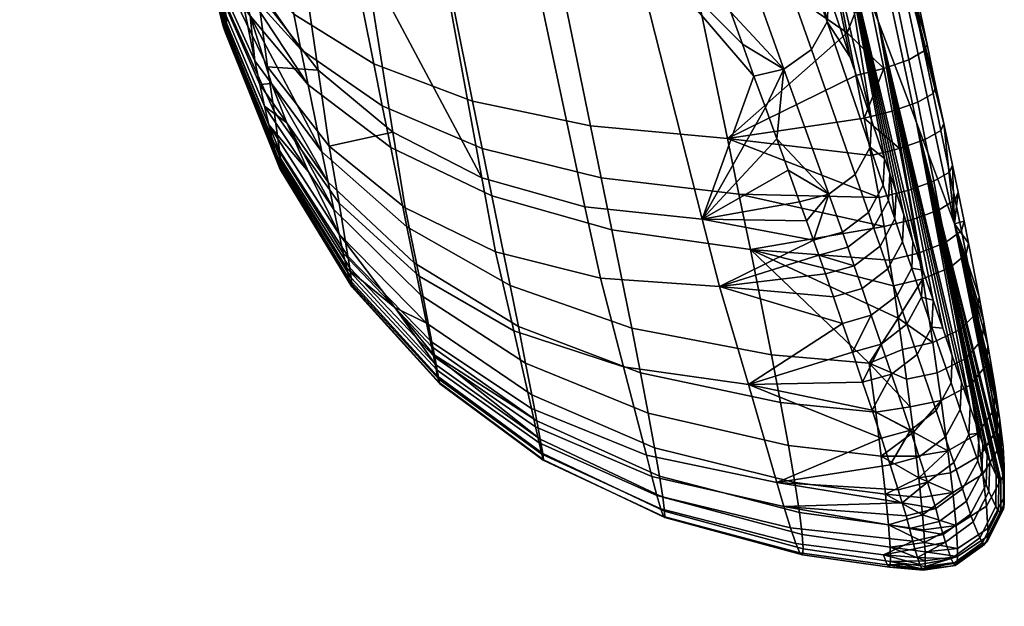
# Model space of a CAD drawing. Header units: millimetres. Extents: x -347 to 347, y -351 to 323.
# Tile 95 of 140: x 257 to 323, y -161 to -122. Entities that reach past the tile are written whole.
import ezdxf

# ---------------------------------------------------------------- set-up
doc = ezdxf.new("R2010")
doc.units = ezdxf.units.MM
for name, color, linetype in [('kolecka', 250, 'Continuous'), ('operadlo', 7, 'Continuous'), ('podrucky', 7, 'Continuous')]:
    doc.layers.add(name, color=color, linetype=linetype)

msp = doc.modelspace()

# ---------------------------------------------------------------- meshes
at = {"layer": 'kolecka'}
mesh = msp.add_polyface(dxfattribs=at)
corners = [(24.789, -297.011, 14.571), (24.789, -300.627, 10.127), (24.121, -299.907, 9.407), (24.121, -296.161, 14.013), (24.789, -294.368, 19.654), (24.121, -293.422, 19.28), (25, -295.395, 20.061), (25, -297.934, 15.177), (24.789, -292.894, 24.734), (24.121, -291.895, 24.544), (25, -293.979, 24.941), (24.789, -292.395, 30), (24.121, -291.378, 30), (25, -293.499, 30), (24.789, -292.937, 35.483), (24.121, -291.939, 35.681), (25, -294.02, 35.267), (24.789, -294.534, 40.755), (24.121, -293.594, 41.145), (25, -295.554, 40.333), (24.789, -297.133, 45.613), (24.121, -296.287, 46.178), (25, -298.051, 45), (24.789, -300.627, 49.873), (24.121, -299.907, 50.593), (25, -305.5, 7.551), (297.408, -80.989, 3.519), (297.619, -80.774, 2.436), (297.619, -86.257, 1.896), (297.408, -86.257, 3), (297.408, -112.737, 24.733), (297.408, -108.706, 15), (297.408, -111.203, 19.667), (297.408, -113.258, 30), (297.408, -112.778, 35.059), (297.408, -101.08, 7.433), (297.408, -91.316, 3.478), (297.408, -96.196, 4.895), (297.408, -105.349, 10.907), (297.408, -91.524, 56.48), (297.408, -71.257, 7.551), (297.408, -108.823, 44.823), (297.408, -111.361, 39.939), (297.408, -105.349, 49.092), (297.408, -101.256, 52.449), (297.408, -96.589, 54.946), (297.408, -86.257, 57.001), (297.408, -81.198, 56.521), (297.408, -75.924, 5.054), (297.408, -67.164, 10.907), (297.408, -63.691, 15.177), (297.408, -71.434, 52.567), (297.408, -67.164, 49.093), (297.408, -63.808, 45), (297.408, -76.318, 55.104)]
mesh.append_faces([[corners[k] for k in face] for face in [(0, 1, 2, 3), (4, 0, 3, 5), (6, 7, 0, 4), (8, 4, 5, 9), (10, 6, 4, 8), (11, 8, 9, 12), (13, 10, 8, 11), (14, 11, 12, 15), (16, 13, 11, 14), (17, 14, 15, 18), (19, 16, 14, 17), (20, 17, 18, 21), (22, 19, 17, 20), (23, 20, 21, 24), (25, 7, 10, 10), (7, 6, 10, 10), (25, 10, 16, 16), (16, 19, 22, 22), (25, 16, 22, 22), (16, 10, 13, 13), (26, 27, 28, 29), (30, 31, 32, 32), (33, 34, 30, 30), (35, 31, 30, 30), (35, 36, 37, 37), (34, 35, 30, 30), (35, 38, 31, 31), (39, 40, 35, 35), (41, 34, 42, 42), (41, 43, 44, 44), (44, 34, 41, 41), (39, 44, 45, 45), (35, 34, 44, 44), (35, 44, 39, 39), (46, 47, 39, 39), (36, 35, 26, 26), (40, 26, 35, 35), (26, 40, 48, 48), (40, 39, 47, 47), (49, 40, 50, 50), (51, 52, 53, 53), (51, 47, 54, 54), (40, 47, 51, 51), (40, 51, 53, 53), (29, 36, 26, 26)]])
at = {"layer": 'operadlo'}
mesh = msp.add_polyface(dxfattribs=at)
corners = [(302.368, -94.939, 466.474), (302.737, -96.222, 468.126), (301.487, -98.061, 467.146), (301.124, -96.639, 465.346), (301.973, -93.478, 464.959), (300.738, -95.027, 463.703), (301.559, -91.868, 463.606), (300.337, -93.257, 462.246), (301.829, -99.3, 469.13), (303.082, -97.336, 469.94), (305.863, -105.474, 485.57), (304.678, -107.404, 484.771), (308.558, -113.352, 500.777), (307.431, -115.252, 499.988), (313.857, -104.192, 621.191), (312.852, -104.756, 622.956), (314.072, -110.528, 621.808), (315.08, -109.96, 620.041), (312.622, -98.379, 622.344), (311.616, -98.941, 624.108), (311.703, -94.063, 623.197), (310.695, -94.625, 624.962), (302.998, -94.663, 469.699), (303.232, -95.383, 470.94), (302.735, -93.81, 468.477), (302.146, -91.732, 466.195), (302.447, -92.819, 467.291), (304.67, -99.634, 479.041), (305.999, -103.56, 486.546), (307.34, -107.52, 494.138), (315.271, -109.542, 618.158), (314.05, -103.778, 619.31), (312.816, -97.966, 620.464), (311.898, -93.651, 621.316), (307.987, -95.008, 546.392), (310.293, -100.414, 565.411), (314.901, -121.862, 564.502), (312.307, -115.046, 546.321), (305.66, -89.602, 527.377), (309.7, -108.231, 528.146), (303.312, -84.196, 508.368), (307.082, -101.417, 509.976), (306.988, -79.864, 586.419), (308.898, -83.665, 606.399), (314.842, -111.226, 603.465), (312.578, -105.82, 584.435), (315.869, -112.369, 617.588), (310.139, -115.773, 510.025), (308.68, -111.472, 501.734), (311.596, -120.065, 518.322), (304.453, -94.605, 491.812), (301.12, -87.77, 463.364), (300.149, -83.708, 461.656), (301.816, -90.504, 465.151), (301.478, -89.194, 464.215), (300.938, -87.026, 462.978), (300.741, -86.217, 462.599), (300.544, -85.393, 462.253)]
mesh.append_faces([[corners[k] for k in face] for face in [(0, 1, 2, 3), (4, 0, 3, 5), (6, 4, 5, 7), (8, 2, 9, 9), (2, 1, 9, 9), (10, 11, 8, 9), (12, 13, 11, 10), (14, 15, 16, 17), (18, 19, 15, 14), (20, 21, 19, 18), (1, 22, 23, 23), (9, 1, 23, 23), (1, 0, 24, 22), (0, 4, 25, 26), (26, 24, 0, 0), (9, 27, 28, 10), (23, 27, 9, 9), (29, 10, 28, 28), (10, 29, 12, 12), (17, 30, 31, 14), (18, 14, 32, 32), (18, 32, 33, 20), (32, 14, 31, 31), (34, 35, 36, 37), (38, 34, 37, 39), (40, 38, 39, 41), (42, 43, 44, 45), (32, 43, 33, 33), (30, 46, 44, 44), (31, 30, 44, 44), (32, 31, 44, 44), (44, 43, 32, 32), (41, 47, 48, 48), (49, 47, 41, 41), (29, 50, 48, 48), (29, 28, 50, 50), (27, 50, 28, 28), (23, 51, 27, 27), (50, 41, 48, 48), (52, 50, 27, 27), (26, 22, 24, 24), (23, 22, 26, 26), (23, 26, 25, 25), (25, 53, 23, 23), (53, 54, 23, 23), (55, 56, 27, 27), (56, 57, 27, 27)]])
mesh = msp.add_polyface(dxfattribs=at)
corners = [(298.754, -96.134, 463.121), (296.882, -97.596, 464.38), (296.757, -96.924, 463.661), (296.631, -96.225, 462.972), (296.498, -95.465, 462.286), (282.837, -94.734, 467.194), (283.902, -93.832, 465.086), (291.343, -96.89, 465.127), (290.685, -98.025, 467.033), (292.065, -95.554, 463.347), (292.842, -94.032, 461.728), (297.241, -99.404, 466.681), (297.127, -98.848, 465.906), (297.005, -98.237, 465.128), (292.596, -99.697, 469.02), (297.354, -99.928, 467.48), (297.562, -100.839, 469.08), (287.392, -97.973, 469.084), (284.713, -96.828, 469.197), (290.099, -98.946, 469.029), (281.915, -95.401, 469.395), (277.97, -130.276, 553.909), (273.824, -124.93, 557.159), (277.222, -125.159, 544.112), (280.395, -117.678, 519.553), (282.256, -129.338, 541.373), (275.48, -113.182, 521.375), (278.466, -106.076, 497.804), (273.689, -101.371, 498.931), (284.13, -110.039, 497.398), (288.241, -132.4, 539.044), (290.683, -113.261, 497.712), (295.178, -134.345, 537.124), (298.124, -115.742, 498.746), (303.065, -135.175, 535.614), (272.338, -92.696, 482.456), (276.959, -97.198, 481.177), (282.358, -100.706, 480.013), (276.5, -91.769, 470.073), (288.514, -103.322, 479.128), (295.36, -105.024, 478.406), (279.232, -93.769, 469.679), (299.118, -105.101, 477.161)]
mesh.append_faces([[corners[k] for k in face] for face in [(0, 1, 2, 2), (0, 3, 4, 4), (0, 2, 3, 3), (5, 6, 7, 8), (9, 10, 4, 4), (11, 8, 12, 12), (13, 7, 1, 1), (13, 12, 7, 7), (2, 1, 9, 9), (14, 15, 16, 16), (8, 15, 14, 14), (15, 8, 11, 11), (9, 3, 2, 2), (1, 7, 9, 9), (8, 17, 18, 5), (12, 8, 7, 7), (8, 19, 17, 17), (20, 5, 18, 18), (14, 19, 8, 8), (9, 4, 3, 3), (21, 22, 23, 23), (24, 25, 23, 26), (27, 24, 26, 28), (24, 27, 29, 29), (30, 25, 24, 24), (29, 30, 24, 24), (31, 32, 30, 29), (33, 34, 32, 31), (27, 35, 36, 36), (37, 29, 27, 36), (38, 37, 36, 36), (39, 31, 29, 37), (37, 20, 39, 39), (31, 39, 40, 33), (39, 20, 18, 18), (37, 41, 20, 20), (40, 39, 19, 19), (39, 17, 19, 19), (39, 18, 17, 17), (40, 19, 14, 14), (14, 16, 42, 42), (14, 42, 40, 40)]])
mesh = msp.add_polyface(dxfattribs=at)
corners = [(301.124, -96.639, 465.346), (301.487, -98.061, 467.146), (299.421, -99.281, 466.754), (299.097, -97.808, 464.858), (300.738, -95.027, 463.703), (298.754, -96.134, 463.121), (299.729, -100.562, 468.84), (297.562, -100.839, 469.08), (297.127, -98.848, 465.906), (297.241, -99.404, 466.681), (297.354, -99.928, 467.48), (297.005, -98.237, 465.128), (296.882, -97.596, 464.38), (298.401, -94.293, 461.575), (296.498, -95.465, 462.286), (301.829, -99.3, 469.13), (304.678, -107.404, 484.771), (302.669, -108.685, 484.457), (307.431, -115.252, 499.988), (305.504, -116.547, 499.654), (310.417, -123.781, 516.607), (308.57, -125.088, 516.255), (300.553, -109.034, 484.649), (299.836, -107.069, 480.904), (299.118, -105.101, 477.161), (301.998, -113.001, 492.224), (301.276, -111.019, 488.436), (302.719, -114.98, 496.014), (303.438, -116.957, 499.805), (304.22, -119.111, 503.944), (304.999, -121.262, 508.084), (307.32, -127.672, 520.457), (306.555, -125.556, 516.367), (305.777, -123.41, 512.225), (298.124, -115.742, 498.746), (295.36, -105.024, 478.406)]
mesh.append_faces([[corners[k] for k in face] for face in [(0, 1, 2, 3), (4, 0, 3, 5), (2, 6, 7, 7), (8, 2, 9, 9), (10, 2, 7, 7), (2, 10, 9, 9), (3, 8, 11, 11), (3, 11, 12, 12), (5, 3, 12, 12), (13, 5, 14, 14), (2, 8, 3, 3), (1, 15, 6, 6), (6, 2, 1, 1), (16, 17, 6, 15), (18, 19, 17, 16), (20, 21, 19, 18), (17, 22, 23, 23), (17, 23, 24, 24), (17, 25, 26, 26), (17, 26, 22, 22), (19, 27, 25, 25), (19, 28, 27, 27), (19, 29, 28, 28), (19, 30, 29, 29), (21, 31, 32, 32), (21, 32, 33, 33), (21, 33, 30, 30), (24, 6, 17, 17), (24, 7, 6, 6), (19, 21, 30, 30), (19, 25, 17, 17), (33, 32, 34, 34), (30, 33, 34, 34), (30, 34, 29, 29), (22, 26, 35, 35), (24, 23, 35, 35), (23, 22, 35, 35), (28, 34, 27, 27), (34, 28, 29, 29), (35, 26, 25, 25), (25, 34, 35, 35), (34, 25, 27, 27)]])
mesh = msp.add_polyface(dxfattribs=at)
corners = [(311.487, -121.911, 517.386), (310.417, -123.781, 516.607), (307.431, -115.252, 499.988), (308.558, -113.352, 500.777), (314.374, -130.341, 533.789), (313.356, -132.18, 533.017), (315.254, -132.909, 538.791), (314.252, -134.74, 538.024), (319.13, -129.211, 616.084), (318.08, -129.82, 617.878), (318.651, -132.639, 617.283), (319.715, -132.017, 615.481), (318.61, -126.725, 616.611), (317.571, -127.325, 618.399), (318.012, -123.869, 617.209), (316.982, -124.46, 618.991), (316.81, -118.152, 618.386), (315.794, -118.73, 620.16), (315.679, -112.79, 619.473), (314.669, -113.36, 621.241), (315.08, -109.96, 620.041), (314.072, -110.528, 621.808), (313.032, -124.297, 526.516), (314.47, -128.529, 534.709), (310.139, -115.773, 510.025), (307.34, -107.52, 494.138), (308.68, -111.472, 501.734), (315.345, -131.106, 539.704), (315.602, -133.924, 540.778), (315.69, -132.121, 541.684), (311.596, -120.065, 518.322), (319.323, -128.755, 614.168), (318.803, -126.277, 614.702), (318.203, -123.428, 615.308), (319.909, -131.549, 613.554), (317.001, -117.724, 616.496), (315.869, -112.369, 617.588), (315.271, -109.542, 618.158), (312.578, -105.82, 584.435), (314.842, -111.226, 603.465), (320.058, -135.499, 600.881), (317.485, -128.68, 582.688), (310.293, -100.414, 565.411), (314.901, -121.862, 564.502), (321.093, -147.834, 573.184), (318.608, -140.634, 558.6), (317.915, -138.615, 554.563), (312.307, -115.046, 546.321), (316.64, -134.897, 547.161), (316.113, -133.36, 544.119), (317.253, -136.686, 550.717), (309.7, -108.231, 528.146), (307.082, -101.417, 509.976)]
mesh.append_faces([[corners[k] for k in face] for face in [(0, 1, 2, 3), (4, 5, 1, 0), (6, 7, 5, 4), (8, 9, 10, 11), (12, 13, 9, 8), (14, 15, 13, 12), (16, 17, 15, 14), (18, 19, 17, 16), (20, 21, 19, 18), (0, 22, 23, 4), (0, 3, 24, 24), (25, 26, 3, 3), (27, 6, 4, 4), (28, 6, 27, 29), (27, 4, 23, 23), (0, 24, 30, 30), (24, 3, 26, 26), (0, 30, 22, 22), (12, 8, 31, 32), (14, 12, 32, 32), (33, 14, 32, 32), (34, 31, 8, 11), (33, 35, 14, 14), (16, 14, 35, 35), (16, 35, 36, 36), (36, 18, 16, 16), (18, 36, 37, 20), (38, 39, 40, 41), (42, 38, 41, 43), (41, 44, 43, 43), (45, 46, 43, 43), (46, 47, 43, 43), (31, 40, 39, 39), (31, 39, 32, 32), (32, 39, 33, 33), (39, 35, 33, 33), (36, 35, 39, 39), (47, 48, 49, 49), (29, 47, 49, 49), (47, 27, 23, 23), (27, 47, 29, 29), (48, 47, 50, 50), (22, 30, 51, 51), (22, 51, 23, 23), (47, 46, 50, 50), (52, 51, 30, 30), (51, 47, 23, 23)]])
mesh = msp.add_polyface(dxfattribs=at)
corners = [(271.857, -119.125, 598.622), (271.479, -117.24, 599.473), (268.646, -112.251, 592.134), (268.914, -113.573, 591.423), (272.238, -120.996, 597.654), (269.181, -114.874, 590.629), (272.969, -124.529, 595.175), (269.691, -117.314, 588.7), (273.308, -126.129, 593.662), (269.931, -118.418, 587.566), (273.621, -127.578, 591.977), (270.152, -119.422, 586.327), (273.901, -128.843, 590.136), (270.355, -120.307, 584.991), (274.146, -129.903, 588.162), (270.535, -121.063, 583.574), (274.349, -130.738, 586.084), (270.691, -121.677, 582.09), (274.509, -131.345, 583.923), (270.821, -122.148, 580.553), (274.627, -131.721, 581.71), (270.926, -122.475, 578.979), (274.73, -131.545, 575.12), (274.735, -131.806, 577.279), (271.055, -122.703, 575.807), (271.082, -122.62, 574.244), (274.691, -131.11, 573.031), (271.086, -122.422, 572.716), (274.631, -130.574, 571.025), (271.075, -122.147, 571.24), (274.277, -127.94, 563.665), (270.921, -120.532, 565.706), (273.824, -124.93, 557.159), (270.647, -118.391, 560.75), (270.008, -113.455, 550.817), (273.14, -119.865, 547.26), (277.222, -125.159, 544.112), (275.48, -113.182, 521.375), (271.487, -107.759, 523.764), (267.894, -110.155, 579.952), (268.104, -111.035, 578.415), (268.279, -111.716, 576.776), (268.419, -112.187, 575.061), (268.52, -112.441, 573.299), (268.588, -111.961, 567.992), (268.454, -110.731, 564.649), (268.582, -112.488, 571.529), (271.003, -122.657, 577.39), (268.799, -109.831, 552.749), (270.016, -109.853, 602.047), (271.629, -117.393, 599.701), (272.114, -119.408, 598.993), (272.659, -121.5, 598.237), (274.092, -126.058, 596.56), (275.109, -128.708, 595.718)]
mesh.append_faces([[corners[k] for k in face] for face in [(0, 1, 2, 3), (4, 0, 3, 5), (6, 4, 5, 7), (8, 6, 7, 9), (10, 8, 9, 11), (12, 10, 11, 13), (14, 12, 13, 15), (16, 14, 15, 17), (18, 16, 17, 19), (20, 18, 19, 21), (22, 23, 24, 25), (26, 22, 25, 27), (28, 26, 27, 29), (30, 28, 29, 31), (32, 30, 31, 33), (33, 34, 35, 35), (32, 33, 35, 35), (32, 35, 36, 36), (37, 36, 35, 38), (39, 40, 15, 13), (41, 42, 21, 19), (24, 42, 43, 43), (44, 45, 33, 31), (19, 17, 41, 41), (17, 15, 40, 40), (27, 25, 43, 43), (27, 43, 46, 29), (24, 47, 42, 42), (42, 47, 21, 21), (43, 25, 24, 24), (46, 31, 29, 29), (48, 34, 33, 33), (13, 11, 39, 39), (49, 1, 50, 50), (0, 50, 1, 1), (4, 51, 0, 0), (50, 0, 51, 51), (6, 52, 4, 4), (51, 4, 52, 52), (8, 53, 6, 6), (52, 6, 53, 53), (10, 54, 8, 8)]])
mesh = msp.add_polyface(dxfattribs=at)
corners = [(308.57, -125.088, 516.255), (308.086, -129.786, 524.547), (307.32, -127.672, 520.457), (311.584, -133.496, 532.647), (310.085, -135.303, 535.217), (309.617, -134.014, 532.724), (308.852, -131.9, 528.636), (300.54, -154.816, 592.992), (300.423, -153.889, 596.747), (292.172, -149.98, 595.094), (292.34, -150.946, 591.387), (309.869, -157.354, 594.155), (309.804, -156.402, 598.085), (300.551, -155.242, 589.146), (292.402, -151.382, 587.811), (309.813, -157.755, 590.132), (292.376, -151.387, 584.227), (285.365, -146.175, 586.126), (285.388, -146.236, 582.903), (300.461, -155.185, 585.295), (309.643, -157.629, 586.106), (300.278, -154.677, 581.508), (292.27, -150.99, 580.699), (309.37, -157.009, 582.15), (300.015, -153.763, 577.838), (292.091, -150.231, 577.277), (309.009, -155.948, 578.321), (299.682, -152.495, 574.327), (291.849, -149.154, 573.997), (308.571, -154.499, 574.66), (299.314, -151.067, 570.933), (291.575, -147.926, 570.841), (308.101, -152.887, 571.102), (297.784, -145.121, 558.146), (290.396, -142.693, 559.129), (306.182, -146.304, 557.427), (296.222, -139.151, 546.205), (289.169, -137.386, 548.432), (304.243, -139.723, 544.319), (295.178, -134.345, 537.124), (288.241, -132.4, 539.044), (303.065, -135.175, 535.614), (312.514, -142.195, 548.764), (310.551, -136.593, 537.718), (306.555, -125.556, 516.367), (311.357, -138.858, 542.153), (310.917, -137.614, 539.708), (311.896, -140.402, 545.203), (314.501, -148.037, 560.429), (315.128, -149.917, 564.213), (313.864, -146.152, 556.655), (313.176, -144.128, 552.615), (298.124, -115.742, 498.746)]
mesh.append_faces([[corners[k] for k in face] for face in [(0, 1, 2, 2), (3, 4, 5, 5), (3, 5, 6, 6), (3, 6, 1, 1), (1, 0, 3, 3), (7, 8, 9, 10), (11, 12, 8, 7), (13, 7, 10, 14), (15, 11, 7, 13), (16, 14, 17, 18), (19, 13, 14, 16), (20, 15, 13, 19), (21, 19, 16, 22), (23, 20, 19, 21), (24, 21, 22, 25), (26, 23, 21, 24), (27, 24, 25, 28), (29, 26, 24, 27), (30, 27, 28, 31), (32, 29, 27, 30), (33, 30, 31, 34), (35, 32, 30, 33), (36, 33, 34, 37), (38, 35, 33, 36), (39, 36, 37, 40), (41, 38, 36, 39), (35, 38, 42, 42), (43, 38, 41, 41), (41, 44, 2, 2), (4, 41, 5, 5), (41, 4, 43, 43), (45, 38, 46, 46), (43, 46, 38, 38), (41, 6, 5, 5), (41, 1, 6, 6), (41, 2, 1, 1), (38, 45, 47, 47), (48, 49, 35, 35), (50, 48, 35, 35), (51, 50, 35, 35), (42, 38, 47, 47), (52, 44, 41, 41)]])
mesh = msp.add_polyface(dxfattribs=at)
corners = [(315.602, -133.924, 540.778), (314.605, -135.754, 540.016), (314.252, -134.74, 538.024), (315.254, -132.909, 538.791), (316.026, -135.162, 543.219), (315.036, -136.993, 542.462), (316.555, -136.7, 546.266), (315.567, -138.532, 545.513), (317.169, -138.49, 549.824), (316.184, -140.322, 549.073), (317.832, -140.42, 553.672), (316.847, -142.254, 552.922), (318.526, -142.442, 557.71), (317.539, -144.278, 556.961), (321.917, -143.272, 611.155), (320.81, -144.546, 612.79), (321.102, -146.354, 611.548), (322.214, -144.955, 609.983), (321.58, -141.436, 612.234), (320.479, -142.578, 613.928), (320.835, -137.545, 613.976), (319.747, -138.431, 615.746), (320.521, -135.963, 614.507), (319.439, -136.752, 616.295), (320.102, -133.888, 615.07), (319.028, -134.561, 616.872), (319.715, -132.017, 615.481), (318.651, -132.639, 617.283), (315.69, -132.121, 541.684), (316.113, -133.36, 544.119), (316.64, -134.897, 547.161), (317.253, -136.686, 550.717), (318.608, -140.634, 558.6), (317.915, -138.615, 554.563), (319.254, -142.513, 562.367), (319.898, -144.384, 566.138), (319.818, -146.202, 565.252), (322.015, -142.103, 609.394), (321.698, -140.411, 610.412), (322.293, -143.648, 608.298), (320.991, -136.797, 612.074), (320.29, -133.368, 613.141), (319.909, -131.549, 613.554), (320.691, -135.318, 612.588), (323.346, -152.524, 593.022), (323.167, -152.739, 589.326), (317.485, -128.68, 582.688), (323.313, -150.491, 599.897), (323.394, -151.77, 596.555), (320.058, -135.499, 600.881), (322.947, -147.617, 604.447), (323.102, -148.7, 603), (322.762, -146.415, 605.814), (323.386, -152.214, 594.809), (321.698, -149.574, 576.798), (321.093, -147.834, 573.184), (321.964, -150.321, 578.43), (314.901, -121.862, 564.502), (320.512, -146.158, 569.744), (319.323, -128.755, 614.168)]
mesh.append_faces([[corners[k] for k in face] for face in [(0, 1, 2, 3), (4, 5, 1, 0), (6, 7, 5, 4), (8, 9, 7, 6), (10, 11, 9, 8), (12, 13, 11, 10), (14, 15, 16, 17), (18, 19, 15, 14), (20, 21, 19, 18), (22, 23, 21, 20), (24, 25, 23, 22), (26, 27, 25, 24), (28, 4, 0, 0), (4, 29, 30, 6), (6, 30, 31, 8), (29, 4, 28, 28), (12, 10, 32, 32), (10, 8, 33, 33), (12, 34, 35, 36), (10, 33, 32, 32), (33, 8, 31, 31), (34, 12, 32, 32), (18, 14, 37, 38), (14, 17, 39, 37), (20, 18, 38, 40), (26, 24, 41, 42), (43, 41, 24, 22), (22, 20, 40, 43), (44, 45, 46, 46), (47, 48, 49, 49), (37, 39, 49, 49), (49, 38, 37, 37), (38, 49, 40, 40), (49, 50, 51, 51), (50, 49, 52, 52), (39, 52, 49, 49), (53, 46, 49, 49), (54, 55, 46, 46), (46, 56, 54, 54), (57, 55, 58, 58), (57, 58, 35, 35), (34, 57, 35, 35), (32, 57, 34, 34), (40, 49, 43, 43), (49, 42, 41, 41), (59, 42, 49, 49), (43, 49, 41, 41)]])
mesh = msp.add_polyface(dxfattribs=at)
corners = [(279.324, -139.211, 586.853), (279.149, -138.49, 589.546), (274.349, -130.738, 586.084), (274.509, -131.345, 583.923), (285.269, -145.744, 589.34), (285.097, -144.932, 592.477), (292.34, -150.946, 591.387), (292.172, -149.98, 595.094), (279.439, -139.621, 584.093), (274.627, -131.721, 581.71), (285.365, -146.175, 586.126), (292.402, -151.382, 587.811), (274.701, -131.871, 579.485), (270.926, -122.475, 578.979), (271.003, -122.657, 577.39), (279.496, -139.73, 581.322), (285.388, -146.236, 582.903), (274.735, -131.806, 577.279), (271.055, -122.703, 575.807), (279.498, -139.555, 578.585), (285.343, -145.95, 579.725), (292.27, -150.99, 580.699), (292.376, -151.387, 584.227), (279.448, -139.122, 575.918), (274.73, -131.545, 575.12), (285.234, -145.351, 576.636), (292.091, -150.231, 577.277), (279.354, -138.462, 573.349), (274.691, -131.11, 573.031), (285.072, -144.476, 573.671), (291.849, -149.154, 573.997), (279.233, -137.679, 570.887), (274.631, -130.574, 571.025), (284.881, -143.463, 570.826), (291.575, -147.926, 570.841), (278.642, -134.102, 561.888), (274.277, -127.94, 563.665), (284.015, -139.02, 560.376), (290.396, -142.693, 559.129), (277.97, -130.276, 553.909), (273.824, -124.93, 557.159), (283.085, -134.428, 551), (289.169, -137.386, 548.432), (277.222, -125.159, 544.112), (282.256, -129.338, 541.373), (288.241, -132.4, 539.044), (278.917, -137.463, 592.132), (278.639, -136.196, 594.47), (273.901, -128.843, 590.136), (274.146, -129.903, 588.162), (274.092, -126.058, 596.56), (273.308, -126.129, 593.662), (275.109, -128.708, 595.718), (276.581, -131.996, 595.067), (273.621, -127.578, 591.977), (282.379, -141.128, 594.089), (284.957, -144.264, 594.169)]
mesh.append_faces([[corners[k] for k in face] for face in [(0, 1, 2, 3), (4, 5, 1, 0), (6, 7, 5, 4), (8, 0, 3, 9), (10, 4, 0, 8), (11, 6, 4, 10), (12, 9, 13, 14), (15, 8, 9, 12), (16, 10, 8, 15), (17, 12, 14, 18), (19, 15, 12, 17), (20, 16, 15, 19), (21, 22, 16, 20), (23, 19, 17, 24), (25, 20, 19, 23), (26, 21, 20, 25), (27, 23, 24, 28), (29, 25, 23, 27), (30, 26, 25, 29), (31, 27, 28, 32), (33, 29, 27, 31), (34, 30, 29, 33), (35, 31, 32, 36), (37, 33, 31, 35), (38, 34, 33, 37), (39, 35, 36, 40), (41, 37, 35, 39), (42, 38, 37, 41), (39, 43, 44, 44), (41, 39, 44, 44), (45, 42, 41, 44), (46, 47, 48, 49), (1, 46, 49, 2), (50, 51, 52, 52), (48, 47, 53, 53), (48, 53, 54, 54), (52, 54, 53, 53), (1, 5, 55, 55), (1, 55, 46, 46), (47, 46, 55, 55), (7, 56, 5, 5), (55, 5, 56, 56)]])
mesh = msp.add_polyface(dxfattribs=at)
corners = [(313.356, -132.18, 533.017), (311.584, -133.496, 532.647), (308.57, -125.088, 516.255), (310.417, -123.781, 516.607), (314.252, -134.74, 538.024), (312.502, -136.06, 537.651), (314.605, -135.754, 540.016), (312.862, -137.076, 539.644), (315.036, -136.993, 542.462), (313.299, -138.316, 542.091), (315.567, -138.532, 545.513), (313.834, -139.857, 545.143), (316.184, -140.322, 549.073), (314.452, -141.649, 548.704), (316.847, -142.254, 552.922), (315.114, -143.582, 552.555), (317.539, -144.278, 556.961), (315.805, -145.607, 556.594), (318.824, -148.049, 564.507), (317.078, -149.38, 564.147), (319.431, -149.843, 568.122), (317.672, -151.175, 567.767), (320, -151.542, 571.569), (318.224, -152.876, 571.221), (320.589, -153.313, 575.187), (318.788, -154.647, 574.848), (320.854, -154.158, 576.962), (319.028, -155.508, 576.67), (321.133, -155.014, 579.043), (319.277, -156.382, 578.815), (310.551, -136.593, 537.718), (310.085, -135.303, 535.217), (310.917, -137.614, 539.708), (311.357, -138.858, 542.153), (311.896, -140.402, 545.203), (313.176, -144.128, 552.615), (312.514, -142.195, 548.764), (313.864, -146.152, 556.655), (314.501, -148.037, 560.429), (315.128, -149.917, 564.213), (315.712, -151.704, 567.839), (316.251, -153.394, 571.302), (316.526, -154.274, 573.123), (316.797, -155.148, 574.941), (308.571, -154.499, 574.66), (308.101, -152.887, 571.102), (306.182, -146.304, 557.427), (317.017, -155.988, 576.777)]
mesh.append_faces([[corners[k] for k in face] for face in [(0, 1, 2, 3), (4, 5, 1, 0), (6, 7, 5, 4), (8, 9, 7, 6), (10, 11, 9, 8), (12, 13, 11, 10), (14, 15, 13, 12), (16, 17, 15, 14), (18, 19, 17, 16), (20, 21, 19, 18), (22, 23, 21, 20), (24, 25, 23, 22), (26, 27, 25, 24), (28, 29, 27, 26), (30, 31, 1, 1), (32, 30, 5, 7), (7, 9, 32, 32), (30, 1, 5, 5), (33, 9, 11, 34), (13, 35, 36, 36), (36, 34, 11, 13), (15, 37, 35, 35), (17, 38, 37, 37), (15, 35, 13, 13), (19, 39, 38, 38), (38, 17, 19, 19), (40, 39, 19, 19), (21, 40, 19, 19), (37, 15, 17, 17), (32, 9, 33, 33), (40, 21, 23, 41), (42, 41, 23, 23), (43, 42, 25, 25), (23, 25, 42, 42), (43, 44, 42, 42), (44, 45, 42, 42), (45, 46, 39, 39), (43, 47, 44, 44), (40, 41, 45, 45), (42, 45, 41, 41), (39, 40, 45, 45), (46, 36, 35, 35)]])
mesh = msp.add_polyface(dxfattribs=at)
corners = [(319.818, -146.202, 565.252), (318.824, -148.049, 564.507), (317.539, -144.278, 556.961), (318.526, -142.442, 557.71), (320.432, -147.986, 568.862), (319.431, -149.843, 568.122), (321.012, -149.674, 572.305), (320, -151.542, 571.569), (321.616, -151.43, 575.92), (320.589, -153.313, 575.187), (321.891, -152.228, 577.626), (320.854, -154.158, 576.962), (322.181, -153.026, 579.606), (321.133, -155.014, 579.043), (322.368, -153.508, 581.02), (321.313, -155.535, 580.535), (322.829, -154.511, 585.151), (321.755, -156.628, 584.912), (323.014, -154.79, 587.255), (321.93, -156.938, 587.153), (323.159, -154.908, 589.292), (322.068, -157.075, 589.329), (323.35, -154.694, 593.313), (322.245, -156.862, 593.637), (323.393, -154.361, 595.267), (322.283, -156.509, 595.74), (323.4, -153.879, 597.178), (322.287, -155.994, 597.798), (323.312, -152.477, 600.842), (322.192, -154.482, 601.745), (323.083, -150.502, 604.239), (321.962, -152.345, 605.403), (322.916, -149.31, 605.817), (321.796, -151.055, 607.097), (322.716, -147.986, 607.304), (321.597, -149.622, 608.693), (322.214, -144.955, 609.983), (321.102, -146.354, 611.548), (319.898, -144.384, 566.138), (320.512, -146.158, 569.744), (321.698, -149.574, 576.798), (321.964, -150.321, 578.43), (321.093, -147.834, 573.184), (322.24, -151.054, 580.301), (322.419, -151.494, 581.631), (322.856, -152.397, 585.492), (323.03, -152.641, 587.443), (323.167, -152.739, 589.326), (323.346, -152.524, 593.022), (323.394, -151.77, 596.555), (323.102, -148.7, 603), (322.947, -147.617, 604.447), (323.386, -152.214, 594.809), (323.313, -150.491, 599.897), (322.762, -146.415, 605.814), (322.293, -143.648, 608.298), (317.485, -128.68, 582.688), (320.058, -135.499, 600.881)]
mesh.append_faces([[corners[k] for k in face] for face in [(0, 1, 2, 3), (4, 5, 1, 0), (6, 7, 5, 4), (8, 9, 7, 6), (10, 11, 9, 8), (12, 13, 11, 10), (14, 15, 13, 12), (16, 17, 15, 14), (18, 19, 17, 16), (20, 21, 19, 18), (22, 23, 21, 20), (24, 25, 23, 22), (26, 27, 25, 24), (28, 29, 27, 26), (30, 31, 29, 28), (32, 33, 31, 30), (34, 35, 33, 32), (36, 37, 35, 34), (0, 38, 39, 4), (40, 8, 6, 6), (40, 41, 10, 8), (4, 39, 42, 6), (6, 42, 40, 40), (41, 43, 12, 10), (16, 14, 44, 45), (20, 18, 46, 47), (22, 20, 47, 48), (45, 46, 18, 16), (14, 12, 43, 44), (28, 26, 49, 49), (50, 51, 32, 30), (28, 50, 30, 30), (26, 24, 52, 49), (24, 22, 48, 52), (53, 50, 28, 28), (36, 34, 54, 55), (34, 32, 51, 54), (53, 28, 49, 49), (48, 56, 52, 52), (57, 49, 52, 52), (45, 56, 46, 46), (46, 56, 47, 47), (53, 57, 50, 50), (41, 56, 43, 43), (56, 44, 43, 43), (56, 45, 44, 44)]])
mesh = msp.add_polyface(dxfattribs=at)
corners = [(321.313, -155.535, 580.535), (319.437, -156.913, 580.355), (319.277, -156.382, 578.815), (321.133, -155.014, 579.043), (321.755, -156.628, 584.912), (319.821, -158.025, 584.873), (321.93, -156.938, 587.153), (319.972, -158.338, 587.187), (322.068, -157.075, 589.329), (320.088, -158.474, 589.435), (322.245, -156.862, 593.637), (320.231, -158.243, 593.885), (322.283, -156.509, 595.74), (320.258, -157.875, 596.059), (322.287, -155.994, 597.798), (320.255, -157.34, 598.186), (317.562, -157.949, 582.726), (317.381, -157.346, 580.488), (317.239, -156.835, 578.939), (318.064, -158.535, 593.992), (318.019, -158.749, 591.779), (318.071, -157.558, 598.448), (318.082, -158.159, 596.149), (318.788, -154.647, 574.848), (319.028, -155.508, 576.67), (317.017, -155.988, 576.777), (316.797, -155.148, 574.941), (317.718, -158.4, 585.017), (317.848, -158.686, 587.329), (317.946, -158.798, 589.568), (315.743, -158.21, 594.624), (309.869, -157.354, 594.155), (309.813, -157.755, 590.132), (315.673, -158.594, 590.543), (309.643, -157.629, 586.106), (315.516, -158.43, 586.461), (315.723, -157.255, 598.615), (309.804, -156.402, 598.085), (315.276, -157.753, 582.453), (309.37, -157.009, 582.15), (309.009, -155.948, 578.321), (308.571, -154.499, 574.66)]
mesh.append_faces([[corners[k] for k in face] for face in [(0, 1, 2, 3), (4, 5, 1, 0), (6, 7, 5, 4), (8, 9, 7, 6), (10, 11, 9, 8), (12, 13, 11, 10), (14, 15, 13, 12), (16, 17, 1, 1), (17, 18, 2, 1), (19, 20, 11, 11), (21, 22, 13, 13), (11, 20, 9, 9), (23, 24, 25, 26), (27, 16, 5, 5), (28, 27, 5, 7), (29, 28, 7, 9), (29, 9, 20, 20), (25, 24, 2, 2), (1, 5, 16, 16), (2, 18, 25, 25), (19, 11, 13, 13), (19, 13, 22, 22), (15, 21, 13, 13), (30, 31, 32, 33), (33, 32, 34, 35), (31, 30, 36, 37), (36, 30, 22, 22), (30, 33, 20, 20), (38, 39, 40, 18), (18, 40, 41, 25), (33, 35, 29, 29), (35, 38, 27, 27), (39, 38, 35, 34), (38, 18, 17, 17), (22, 21, 36, 36), (20, 19, 30, 30), (28, 29, 35, 35), (38, 16, 27, 27), (20, 33, 29, 29), (22, 30, 19, 19), (38, 17, 16, 16), (27, 28, 35, 35)]])
at = {"layer": 'podrucky'}
mesh = msp.add_polyface(dxfattribs=at)
corners = [(317.571, -127.325, 618.399), (315.856, -127.932, 619.552), (316.35, -130.432, 619.027), (318.08, -129.82, 617.878), (316.982, -124.46, 618.991), (315.283, -125.061, 620.147), (315.794, -118.73, 620.16), (314.116, -119.323, 621.32), (314.669, -113.36, 621.241), (313.003, -113.946, 622.404), (314.072, -110.528, 621.808), (312.41, -111.112, 622.971), (313.968, -128.396, 619.865), (313.405, -125.525, 620.473), (314.448, -130.896, 619.328), (312.834, -122.655, 621.072), (312.255, -119.786, 621.664), (311.151, -114.409, 622.756), (311.706, -117.097, 622.212), (310.562, -111.575, 623.326), (292.756, -115.234, 620.768), (291.406, -108.625, 622.152), (283.916, -108.883, 619.21), (285.113, -114.83, 617.926), (301.703, -115.011, 622.384), (300.209, -107.806, 623.855), (280.967, -124.734, 610.731), (278.775, -113.798, 613.858), (273.743, -112.139, 608.565), (275.585, -121.401, 605.672), (287.624, -127.239, 614.649), (295.557, -128.915, 617.426), (304.764, -129.764, 619.063), (281.538, -127.552, 609.72), (276.065, -123.784, 604.721), (288.274, -130.428, 613.619), (296.275, -132.412, 616.419), (305.541, -133.504, 618.118), (282.11, -130.365, 608.554), (276.548, -126.16, 603.629), (288.926, -133.613, 612.428), (283.198, -135.7, 605.339), (277.471, -130.657, 600.722), (270.016, -109.853, 602.047), (271.629, -117.393, 599.701), (272.114, -119.408, 598.993), (272.659, -121.5, 598.237), (277.896, -132.696, 598.899), (274.092, -126.058, 596.56), (275.109, -128.708, 595.718)]
mesh.append_faces([[corners[k] for k in face] for face in [(0, 1, 2, 3), (4, 5, 1, 0), (6, 7, 5, 4), (8, 9, 7, 6), (10, 11, 9, 8), (12, 2, 1, 1), (12, 1, 5, 5), (5, 13, 12, 12), (2, 12, 14, 14), (15, 13, 5, 5), (7, 16, 15, 15), (9, 17, 18, 18), (7, 18, 16, 16), (17, 9, 11, 19), (7, 9, 18, 18), (15, 5, 7, 7), (20, 21, 22, 23), (24, 25, 21, 20), (26, 27, 28, 29), (30, 23, 27, 26), (31, 20, 23, 30), (32, 24, 20, 31), (33, 26, 29, 34), (35, 30, 26, 33), (36, 31, 30, 35), (37, 32, 31, 36), (38, 33, 34, 39), (40, 35, 33, 38), (41, 38, 39, 42), (24, 32, 15, 15), (16, 24, 15, 15), (32, 12, 13, 13), (12, 32, 14, 14), (32, 13, 15, 15), (24, 18, 17, 17), (17, 19, 24, 24), (24, 16, 18, 18), (43, 44, 28, 28), (28, 44, 29, 29), (34, 29, 44, 44), (39, 34, 45, 45), (44, 45, 34, 34), (42, 39, 46, 46), (45, 46, 39, 39), (47, 42, 48, 48), (46, 48, 42, 42), (48, 49, 47, 47)]])
mesh = msp.add_polyface(dxfattribs=at)
corners = [(300.423, -153.889, 596.747), (300.198, -152.466, 600.337), (291.943, -148.745, 598.22), (292.172, -149.98, 595.094), (309.804, -156.402, 598.085), (309.615, -154.907, 601.837), (315.723, -157.255, 598.615), (315.609, -155.737, 602.424), (296.993, -135.902, 615.253), (296.275, -132.412, 616.419), (288.274, -130.428, 613.619), (288.926, -133.613, 612.428), (306.313, -137.233, 617.028), (305.541, -133.504, 618.118), (290.151, -139.656, 609.028), (282.11, -130.365, 608.554), (283.198, -135.7, 605.339), (298.329, -142.526, 611.788), (307.732, -144.311, 613.619), (283.693, -138.119, 603.278), (277.471, -130.657, 600.722), (277.896, -132.696, 598.899), (290.701, -142.396, 606.799), (298.919, -145.53, 609.462), (308.348, -147.519, 611.266), (284.14, -140.3, 600.93), (278.283, -134.537, 596.845), (291.191, -144.865, 604.234), (299.437, -148.234, 606.755), (308.876, -150.406, 608.494), (284.528, -142.189, 598.319), (278.639, -136.196, 594.47), (291.608, -146.998, 601.358), (299.866, -150.566, 603.695), (309.303, -152.891, 605.331), (284.849, -143.744, 595.485), (314.981, -133.725, 618.708), (304.764, -129.764, 619.063), (315.32, -135.679, 618.263), (314.745, -148.174, 611.949), (314.304, -144.878, 614.297), (315.116, -151.135, 609.162), (315.406, -153.679, 605.965), (316.251, -141.833, 616.111), (317.066, -147.804, 612.507), (316.823, -145.956, 613.826), (315.935, -139.674, 617.016), (315.673, -137.942, 617.62), (314.448, -130.896, 619.328), (317.282, -149.521, 611.076), (275.109, -128.708, 595.718), (276.581, -131.996, 595.067), (282.379, -141.128, 594.089), (284.957, -144.264, 594.169)]
mesh.append_faces([[corners[k] for k in face] for face in [(0, 1, 2, 3), (4, 5, 1, 0), (4, 6, 7, 5), (8, 9, 10, 11), (12, 13, 9, 8), (14, 11, 15, 16), (17, 8, 11, 14), (18, 12, 8, 17), (19, 16, 20, 21), (22, 14, 16, 19), (23, 17, 14, 22), (24, 18, 17, 23), (25, 19, 21, 26), (27, 22, 19, 25), (28, 23, 22, 27), (29, 24, 23, 28), (30, 25, 26, 31), (32, 27, 25, 30), (33, 28, 27, 32), (34, 29, 28, 33), (2, 32, 30, 35), (1, 33, 32, 2), (5, 34, 33, 1), (13, 36, 37, 37), (38, 13, 12, 12), (24, 39, 40, 18), (29, 41, 39, 24), (18, 40, 12, 12), (5, 7, 42, 34), (34, 42, 41, 29), (40, 43, 12, 12), (39, 44, 40, 40), (44, 45, 40, 40), (46, 12, 43, 43), (12, 47, 38, 38), (12, 46, 47, 47), (38, 36, 13, 13), (37, 36, 48, 48), (41, 49, 39, 39), (26, 21, 50, 50), (31, 26, 51, 51), (50, 51, 26, 26), (31, 52, 30, 30), (30, 52, 35, 35), (3, 2, 53, 53), (2, 35, 53, 53), (52, 53, 35, 35)]])
mesh = msp.add_polyface(dxfattribs=at)
corners = [(322.192, -154.482, 601.745), (320.159, -155.777, 602.27), (320.255, -157.34, 598.186), (322.287, -155.994, 597.798), (318.071, -157.558, 598.448), (318.041, -156.927, 600.313), (317.98, -156.072, 602.311), (315.723, -157.255, 598.615), (315.609, -155.737, 602.424), (321.962, -152.345, 605.403), (319.942, -153.571, 606.059), (321.796, -151.055, 607.097), (319.79, -152.24, 607.817), (321.597, -149.622, 608.693), (319.609, -150.759, 609.474), (321.102, -146.354, 611.548), (319.158, -147.386, 612.444), (320.81, -144.546, 612.79), (318.892, -145.518, 613.737), (320.479, -142.578, 613.928), (318.59, -143.486, 614.925), (319.747, -138.431, 615.746), (317.92, -139.204, 616.825), (319.439, -136.752, 616.295), (317.636, -137.471, 617.399), (319.028, -134.561, 616.872), (317.255, -135.212, 618.004), (318.651, -132.639, 617.283), (316.898, -133.26, 618.426), (318.08, -129.82, 617.878), (316.35, -130.432, 619.027), (317.78, -153.9, 606.084), (317.894, -155.059, 604.242), (317.066, -147.804, 612.507), (317.282, -149.521, 611.076), (316.823, -145.956, 613.826), (317.477, -151.133, 609.505), (316.251, -141.833, 616.111), (316.549, -143.94, 615.044), (315.673, -137.942, 617.62), (315.935, -139.674, 617.016), (314.448, -130.896, 619.328), (314.981, -133.725, 618.708), (315.32, -135.679, 618.263), (317.642, -152.59, 607.842), (314.304, -144.878, 614.297), (315.406, -153.679, 605.965), (315.116, -151.135, 609.162), (314.745, -148.174, 611.949)]
mesh.append_faces([[corners[k] for k in face] for face in [(0, 1, 2, 3), (4, 2, 5, 5), (6, 5, 1, 1), (2, 1, 5, 5), (7, 5, 8, 8), (8, 5, 6, 6), (7, 4, 5, 5), (9, 10, 1, 0), (11, 12, 10, 9), (13, 14, 12, 11), (15, 16, 14, 13), (17, 18, 16, 15), (19, 20, 18, 17), (21, 22, 20, 19), (23, 24, 22, 21), (25, 26, 24, 23), (27, 28, 26, 25), (29, 30, 28, 27), (31, 32, 10, 10), (32, 6, 1, 1), (33, 34, 16, 16), (35, 33, 16, 18), (34, 36, 14, 14), (37, 38, 20, 20), (39, 40, 22, 24), (40, 37, 22, 22), (41, 42, 28, 30), (42, 43, 26, 28), (43, 39, 24, 26), (38, 35, 18, 20), (10, 32, 1, 1), (10, 12, 44, 44), (12, 14, 44, 44), (14, 36, 44, 44), (14, 16, 34, 34), (37, 20, 22, 22), (31, 10, 44, 44), (45, 38, 37, 37), (45, 35, 38, 38), (46, 8, 32, 32), (46, 44, 47, 47), (8, 6, 32, 32), (46, 31, 44, 44), (47, 36, 34, 34), (47, 44, 36, 36), (46, 32, 31, 31), (33, 48, 34, 34)]])

doc.saveas('drawing.dxf')
